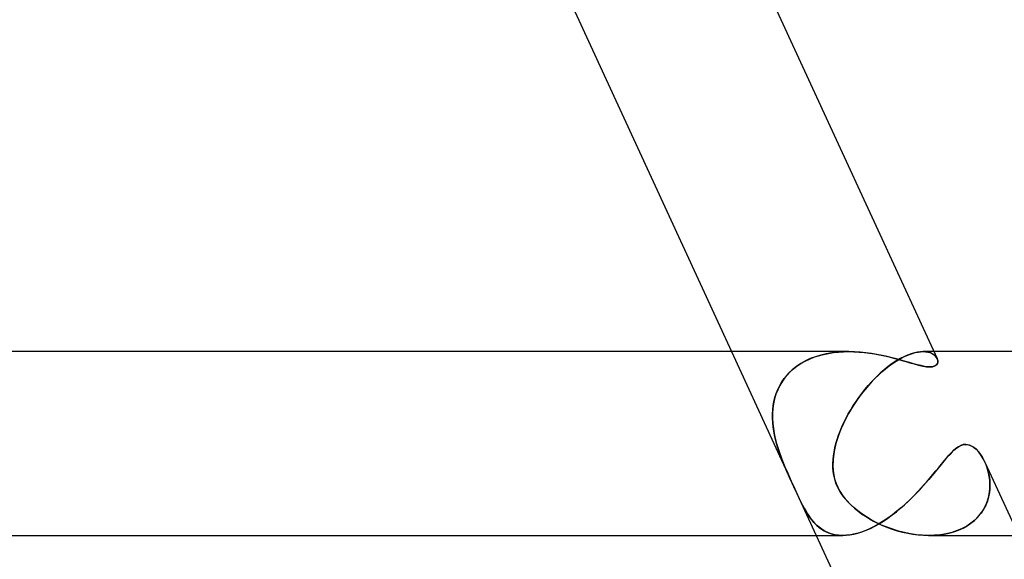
# Model space of a CAD drawing. Header units: millimetres. Extents: x -305 to 305, y -2 to 230.
# Tile 54 of 63: x 232 to 254, y 22 to 34. Entities that reach past the tile are written whole.
import ezdxf

# ---------------------------------------------------------------- set-up
doc = ezdxf.new("R2010")
doc.units = ezdxf.units.MM
doc.layers.add('HIDDEN', color=7, linetype='Continuous')
doc.layers.add('THICK', color=7, linetype='Continuous')

msp = doc.modelspace()

# ---------------------------------------------------------------- linework, layer by layer
at = {"layer": 'HIDDEN'}
for p, q in [((247.789, 27), (249.628, 23)), ((249.893, 26.962), (250.002, 26.979)), ((250.091, 26.989), (249.968, 26.974)), ((250.002, 26.979), (250.113, 26.991)), ((250.214, 26.997), (250.091, 26.989)), ((250.113, 26.991), (250.224, 26.998)), ((250.337, 27), (250.214, 26.997)), ((250.224, 26.998), (250.335, 27)), ((250.463, 26.997), (250.337, 27)), ((250.587, 26.989), (250.463, 26.997)), ((250.711, 26.977), (250.587, 26.989)), ((251.72, 26.962), (251.783, 26.979)), ((251.831, 26.989), (251.764, 26.974)), ((251.783, 26.979), (251.843, 26.991)), ((251.895, 26.997), (251.831, 26.989)), ((251.843, 26.991), (251.899, 26.998)), ((251.953, 27), (251.895, 26.997)), ((251.899, 26.998), (251.952, 27)), ((251.952, 27), (252.005, 26.997)), ((252.191, 27), (251.952, 27)), ((252.012, 26.997), (251.953, 27)), ((252.005, 26.997), (252.053, 26.99)), ((252.065, 26.988), (252.012, 26.997)), ((252.053, 26.99), (252.097, 26.979)), ((252.113, 26.974), (252.065, 26.988)), ((252.097, 26.979), (252.137, 26.964)), ((249.394, 26.798), (249.292, 26.74)), ((249.297, 26.743), (249.387, 26.794)), ((249.387, 26.794), (249.481, 26.839)), ((249.501, 26.848), (249.394, 26.798)), ((249.481, 26.839), (249.58, 26.878)), ((249.613, 26.89), (249.501, 26.848)), ((249.58, 26.878), (249.682, 26.912)), ((249.728, 26.925), (249.613, 26.89)), ((249.682, 26.912), (249.786, 26.94)), ((249.847, 26.953), (249.728, 26.925)), ((249.786, 26.94), (249.893, 26.962)), ((249.968, 26.974), (249.847, 26.953)), ((250.832, 26.96), (250.711, 26.977)), ((250.949, 26.941), (250.832, 26.96)), ((251.063, 26.918), (250.949, 26.941)), ((251.172, 26.894), (251.063, 26.918)), ((251.278, 26.868), (251.172, 26.894)), ((251.378, 26.842), (251.278, 26.868)), ((251.371, 26.798), (251.284, 26.74)), ((251.288, 26.744), (251.365, 26.794)), ((251.365, 26.794), (251.44, 26.839)), ((251.456, 26.848), (251.371, 26.798)), ((251.475, 26.815), (251.378, 26.842)), ((251.44, 26.839), (251.514, 26.878)), ((251.537, 26.89), (251.456, 26.848)), ((251.569, 26.788), (251.475, 26.815)), ((251.514, 26.878), (251.585, 26.912)), ((251.616, 26.925), (251.537, 26.89)), ((251.66, 26.762), (251.569, 26.788)), ((251.585, 26.912), (251.654, 26.94)), ((251.692, 26.953), (251.616, 26.925)), ((251.654, 26.94), (251.72, 26.962)), ((251.764, 26.974), (251.692, 26.953)), ((252.154, 26.955), (252.113, 26.974)), ((252.137, 26.964), (252.171, 26.945)), ((252.189, 26.933), (252.154, 26.955)), ((252.171, 26.945), (252.201, 26.924)), ((252.218, 26.909), (252.189, 26.933)), ((252.201, 26.924), (252.226, 26.901)), ((252.241, 26.882), (252.218, 26.909)), ((252.226, 26.901), (252.246, 26.876)), ((252.258, 26.854), (252.241, 26.882)), ((252.246, 26.876), (252.26, 26.85)), ((252.26, 26.85), (252.27, 26.823)), ((252.274, 26.77), (252.266, 26.742)), ((252.27, 26.823), (252.275, 26.797)), ((252.275, 26.797), (252.274, 26.77)), ((248.995, 26.491), (249.061, 26.562)), ((249.109, 26.606), (249.029, 26.529)), ((249.061, 26.562), (249.134, 26.627)), ((249.197, 26.676), (249.109, 26.606)), ((249.134, 26.627), (249.213, 26.688)), ((249.292, 26.74), (249.197, 26.676)), ((249.213, 26.688), (249.297, 26.743)), ((250.98, 26.491), (251.057, 26.562)), ((251.108, 26.606), (251.021, 26.529)), ((251.057, 26.562), (251.134, 26.627)), ((251.196, 26.676), (251.108, 26.606)), ((251.134, 26.627), (251.212, 26.688)), ((251.284, 26.74), (251.196, 26.676)), ((251.212, 26.688), (251.288, 26.744)), ((251.748, 26.737), (251.66, 26.762)), ((251.831, 26.714), (251.748, 26.737)), ((251.909, 26.695), (251.831, 26.714)), ((251.981, 26.68), (251.909, 26.695)), ((252.047, 26.67), (251.981, 26.68)), ((252.104, 26.667), (252.047, 26.67)), ((252.169, 26.673), (252.104, 26.667)), ((252.217, 26.69), (252.169, 26.673)), ((252.248, 26.714), (252.217, 26.69)), ((252.266, 26.742), (252.248, 26.714)), ((248.835, 26.26), (248.881, 26.34)), ((248.893, 26.358), (248.838, 26.266)), ((248.881, 26.34), (248.935, 26.417)), ((248.957, 26.446), (248.893, 26.358)), ((248.935, 26.417), (248.995, 26.491)), ((249.029, 26.529), (248.957, 26.446)), ((250.759, 26.26), (250.831, 26.34)), ((250.848, 26.358), (250.764, 26.266)), ((250.831, 26.34), (250.905, 26.417)), ((250.933, 26.446), (250.848, 26.358)), ((250.905, 26.417), (250.98, 26.491)), ((251.021, 26.529), (250.933, 26.446)), ((248.791, 26.17), (248.753, 26.071)), ((248.76, 26.092), (248.794, 26.177)), ((248.838, 26.266), (248.791, 26.17)), ((248.794, 26.177), (248.835, 26.26)), ((250.684, 26.17), (250.606, 26.071)), ((250.622, 26.092), (250.689, 26.177)), ((250.764, 26.266), (250.684, 26.17)), ((250.689, 26.177), (250.759, 26.26)), ((248.695, 25.826), (248.711, 25.916)), ((248.723, 25.97), (248.701, 25.865)), ((248.711, 25.916), (248.732, 26.005)), ((248.753, 26.071), (248.723, 25.97)), ((248.732, 26.005), (248.76, 26.092)), ((250.436, 25.826), (250.495, 25.916)), ((250.532, 25.97), (250.462, 25.866)), ((250.495, 25.916), (250.557, 26.005)), ((250.606, 26.071), (250.532, 25.97)), ((250.557, 26.005), (250.622, 26.092)), ((248.687, 25.76), (248.679, 25.652)), ((248.679, 25.643), (248.684, 25.735)), ((248.684, 25.735), (248.695, 25.826)), ((248.701, 25.865), (248.687, 25.76)), ((250.327, 25.643), (250.38, 25.735)), ((250.395, 25.76), (250.332, 25.652)), ((250.38, 25.735), (250.436, 25.826)), ((250.462, 25.866), (250.395, 25.76)), ((248.679, 25.652), (248.679, 25.544)), ((248.679, 25.55), (248.679, 25.643)), ((248.684, 25.457), (248.679, 25.55)), ((248.679, 25.544), (248.686, 25.435)), ((250.274, 25.544), (250.221, 25.435)), ((250.231, 25.457), (250.278, 25.55)), ((250.332, 25.652), (250.274, 25.544)), ((250.278, 25.55), (250.327, 25.643)), ((248.693, 25.364), (248.684, 25.457)), ((248.686, 25.435), (248.698, 25.325)), ((248.706, 25.271), (248.693, 25.364)), ((248.698, 25.325), (248.716, 25.215)), ((248.723, 25.179), (248.706, 25.271)), ((250.115, 25.18), (250.15, 25.271)), ((250.172, 25.325), (250.129, 25.215)), ((250.15, 25.271), (250.189, 25.364)), ((250.221, 25.435), (250.172, 25.325)), ((250.189, 25.364), (250.231, 25.457)), ((248.716, 25.215), (248.739, 25.107)), ((248.744, 25.089), (248.723, 25.179)), ((248.739, 25.107), (248.767, 25)), ((248.767, 25), (248.744, 25.089)), ((250.091, 25.107), (250.059, 25)), ((250.059, 25), (250.085, 25.089)), ((250.085, 25.089), (250.115, 25.18)), ((250.129, 25.215), (250.091, 25.107)), ((248.793, 24.91), (248.767, 25)), ((248.767, 25), (248.821, 24.826)), ((248.822, 24.822), (248.793, 24.91)), ((250.018, 24.822), (250.036, 24.91)), ((250.059, 25), (250.019, 24.826)), ((250.036, 24.91), (250.059, 25)), ((252.568, 24.801), (252.624, 24.857)), ((252.624, 24.857), (252.684, 24.906)), ((252.684, 24.906), (252.747, 24.946)), ((252.747, 24.946), (252.813, 24.972)), ((252.813, 24.972), (252.879, 24.982)), ((252.879, 24.982), (252.938, 24.974)), ((252.938, 24.974), (252.996, 24.953)), ((252.996, 24.953), (253.052, 24.92)), ((253.052, 24.92), (253.105, 24.876)), ((253.105, 24.876), (253.155, 24.823)), ((248.821, 24.826), (248.882, 24.657)), ((248.852, 24.736), (248.822, 24.822)), ((248.884, 24.651), (248.852, 24.736)), ((248.882, 24.657), (248.947, 24.495)), ((248.918, 24.567), (248.884, 24.651)), ((249.996, 24.657), (249.992, 24.495)), ((249.992, 24.567), (249.996, 24.651)), ((250.019, 24.826), (249.996, 24.657)), ((249.996, 24.651), (250.005, 24.736)), ((250.005, 24.736), (250.018, 24.822)), ((252.409, 24.622), (252.463, 24.685)), ((252.463, 24.685), (252.515, 24.744)), ((252.515, 24.744), (252.568, 24.801)), ((253.155, 24.823), (253.202, 24.762)), ((253.202, 24.762), (253.245, 24.696)), ((253.245, 24.696), (253.283, 24.624)), ((253.283, 24.624), (253.318, 24.546)), ((248.953, 24.481), (248.918, 24.567)), ((248.947, 24.495), (249.009, 24.353)), ((248.99, 24.395), (248.953, 24.481)), ((249.993, 24.481), (249.992, 24.567)), ((249.992, 24.495), (250.005, 24.353)), ((250, 24.395), (249.993, 24.481)), ((252.232, 24.404), (252.294, 24.481)), ((252.294, 24.481), (252.353, 24.553)), ((252.353, 24.553), (252.409, 24.622)), ((253.329, 24.519), (253.299, 24.591)), ((253.318, 24.546), (253.347, 24.467)), ((253.355, 24.443), (253.329, 24.519)), ((253.347, 24.467), (253.371, 24.384)), ((253.376, 24.363), (253.355, 24.443)), ((249.028, 24.309), (248.99, 24.395)), ((249.009, 24.353), (249.062, 24.233)), ((249.066, 24.224), (249.028, 24.309)), ((249.062, 24.233), (249.108, 24.133)), ((249.104, 24.141), (249.066, 24.224)), ((250.013, 24.309), (250, 24.395)), ((250.005, 24.353), (250.03, 24.233)), ((250.033, 24.224), (250.013, 24.309)), ((250.03, 24.233), (250.062, 24.133)), ((250.059, 24.141), (250.033, 24.224)), ((252.028, 24.162), (252.099, 24.244)), ((252.099, 24.244), (252.167, 24.325)), ((252.167, 24.325), (252.232, 24.404)), ((253.371, 24.384), (253.39, 24.296)), ((253.393, 24.281), (253.376, 24.363)), ((253.39, 24.296), (253.402, 24.206)), ((253.403, 24.198), (253.393, 24.281)), ((253.402, 24.206), (253.408, 24.115)), ((253.408, 24.113), (253.403, 24.198)), ((249.141, 24.06), (249.104, 24.141)), ((249.108, 24.133), (249.147, 24.047)), ((249.178, 23.98), (249.141, 24.06)), ((249.147, 24.047), (249.186, 23.964)), ((249.214, 23.902), (249.178, 23.98)), ((250.093, 24.06), (250.059, 24.141)), ((250.062, 24.133), (250.099, 24.047)), ((250.134, 23.98), (250.093, 24.06)), ((250.099, 24.047), (250.143, 23.964)), ((250.182, 23.902), (250.134, 23.98)), ((251.801, 23.912), (251.88, 23.995)), ((251.88, 23.995), (251.955, 24.079)), ((251.955, 24.079), (252.028, 24.162)), ((253.406, 24.022), (253.396, 23.93)), ((253.398, 23.943), (253.406, 24.028)), ((253.408, 24.115), (253.406, 24.022)), ((253.406, 24.028), (253.408, 24.113)), ((249.186, 23.964), (249.223, 23.884)), ((249.25, 23.826), (249.214, 23.902)), ((249.223, 23.884), (249.26, 23.806)), ((249.286, 23.751), (249.25, 23.826)), ((249.26, 23.806), (249.296, 23.732)), ((250.143, 23.964), (250.194, 23.884)), ((250.237, 23.826), (250.182, 23.902)), ((250.194, 23.884), (250.252, 23.806)), ((250.299, 23.751), (250.237, 23.826)), ((250.252, 23.806), (250.317, 23.732)), ((251.637, 23.749), (251.72, 23.83)), ((251.72, 23.83), (251.801, 23.912)), ((253.331, 23.694), (253.36, 23.775)), ((253.378, 23.838), (253.351, 23.747)), ((253.36, 23.775), (253.383, 23.859)), ((253.396, 23.93), (253.378, 23.838)), ((253.383, 23.859), (253.398, 23.943)), ((249.323, 23.678), (249.286, 23.751)), ((249.296, 23.732), (249.332, 23.661)), ((249.361, 23.607), (249.323, 23.678)), ((249.332, 23.661), (249.367, 23.595)), ((249.4, 23.536), (249.361, 23.607)), ((249.367, 23.595), (249.403, 23.532)), ((250.368, 23.678), (250.299, 23.751)), ((250.317, 23.732), (250.386, 23.662)), ((250.446, 23.607), (250.368, 23.678)), ((250.386, 23.662), (250.459, 23.595)), ((250.531, 23.536), (250.446, 23.607)), ((250.459, 23.595), (250.536, 23.532)), ((251.373, 23.517), (251.463, 23.592)), ((251.463, 23.592), (251.551, 23.669)), ((251.551, 23.669), (251.637, 23.749)), ((253.27, 23.571), (253.215, 23.488)), ((253.249, 23.537), (253.294, 23.614)), ((253.315, 23.658), (253.27, 23.571)), ((253.294, 23.614), (253.331, 23.694)), ((253.351, 23.747), (253.315, 23.658)), ((249.441, 23.468), (249.4, 23.536)), ((249.403, 23.532), (249.438, 23.473)), ((249.438, 23.473), (249.475, 23.417)), ((249.485, 23.402), (249.441, 23.468)), ((249.475, 23.417), (249.513, 23.363)), ((249.531, 23.34), (249.485, 23.402)), ((249.513, 23.363), (249.554, 23.312)), ((249.58, 23.282), (249.531, 23.34)), ((250.623, 23.468), (250.531, 23.536)), ((250.536, 23.532), (250.616, 23.473)), ((250.616, 23.473), (250.699, 23.417)), ((250.721, 23.402), (250.623, 23.468)), ((250.699, 23.417), (250.786, 23.363)), ((250.826, 23.34), (250.721, 23.402)), ((250.786, 23.363), (250.878, 23.312)), ((250.936, 23.282), (250.826, 23.34)), ((251.092, 23.313), (251.187, 23.377)), ((251.187, 23.377), (251.281, 23.445)), ((251.281, 23.445), (251.373, 23.517)), ((253.068, 23.326), (253.136, 23.392)), ((253.151, 23.409), (253.077, 23.335)), ((253.136, 23.392), (253.197, 23.463)), ((253.215, 23.488), (253.151, 23.409)), ((253.197, 23.463), (253.249, 23.537)), ((249.554, 23.312), (249.598, 23.263)), ((249.633, 23.227), (249.58, 23.282)), ((249.598, 23.263), (249.643, 23.218)), ((249.69, 23.178), (249.633, 23.227)), ((249.643, 23.218), (249.692, 23.175)), ((249.75, 23.133), (249.69, 23.178)), ((249.692, 23.175), (249.744, 23.137)), ((249.744, 23.137), (249.8, 23.102)), ((249.815, 23.094), (249.75, 23.133)), ((250.715, 23.113), (250.809, 23.154)), ((250.809, 23.154), (250.903, 23.202)), ((250.878, 23.312), (250.974, 23.263)), ((250.903, 23.202), (250.998, 23.255)), ((251.051, 23.227), (250.936, 23.282)), ((250.974, 23.263), (251.073, 23.218)), ((250.998, 23.255), (251.092, 23.313)), ((251.171, 23.178), (251.051, 23.227)), ((251.073, 23.218), (251.177, 23.175)), ((251.295, 23.133), (251.171, 23.178)), ((251.177, 23.175), (251.283, 23.137)), ((251.283, 23.137), (251.393, 23.102)), ((251.422, 23.094), (251.295, 23.133)), ((252.8, 23.15), (252.692, 23.104)), ((252.726, 23.117), (252.821, 23.161)), ((252.901, 23.204), (252.8, 23.15)), ((252.821, 23.161), (252.91, 23.21)), ((252.993, 23.266), (252.901, 23.204)), ((252.91, 23.21), (252.992, 23.265)), ((252.992, 23.265), (253.068, 23.326)), ((253.077, 23.335), (252.993, 23.266)), ((249.8, 23.102), (249.859, 23.072)), ((249.884, 23.061), (249.815, 23.094)), ((249.859, 23.072), (249.921, 23.047)), ((249.957, 23.035), (249.884, 23.061)), ((249.921, 23.047), (249.986, 23.027)), ((250.034, 23.016), (249.957, 23.035)), ((249.986, 23.027), (250.055, 23.012)), ((250.115, 23.004), (250.034, 23.016)), ((250.055, 23.012), (250.127, 23.003)), ((250.2, 23), (250.115, 23.004)), ((250.127, 23.003), (250.202, 23)), ((250.202, 23), (250.281, 23.003)), ((250.281, 23.003), (250.362, 23.012)), ((250.362, 23.012), (250.447, 23.027)), ((250.447, 23.027), (250.533, 23.049)), ((250.533, 23.049), (250.623, 23.078)), ((250.623, 23.078), (250.715, 23.113)), ((251.393, 23.102), (251.505, 23.072)), ((251.551, 23.061), (251.422, 23.094)), ((251.505, 23.072), (251.618, 23.047)), ((251.68, 23.035), (251.551, 23.061)), ((251.618, 23.047), (251.731, 23.027)), ((251.811, 23.016), (251.68, 23.035)), ((251.731, 23.027), (251.845, 23.012)), ((251.941, 23.004), (251.811, 23.016)), ((251.845, 23.012), (251.96, 23.003)), ((252.071, 23), (251.941, 23.004)), ((251.96, 23.003), (252.074, 23)), ((252.202, 23.004), (252.071, 23)), ((252.074, 23), (252.189, 23.003)), ((252.079, 23), (254.031, 23)), ((252.189, 23.003), (252.302, 23.012)), ((252.33, 23.016), (252.202, 23.004)), ((252.302, 23.012), (252.413, 23.028)), ((252.455, 23.036), (252.33, 23.016)), ((252.413, 23.028), (252.521, 23.051)), ((252.576, 23.066), (252.455, 23.036)), ((252.521, 23.051), (252.625, 23.081)), ((252.692, 23.104), (252.576, 23.066)), ((252.625, 23.081), (252.726, 23.117))]:
    msp.add_line(p, q, dxfattribs=at)
at = {"layer": 'THICK'}
for p, q in [((248.072, 35.959), (252.261, 26.849)), ((244.34, 34.5), (247.789, 27)), ((250.335, 27), (1.618, 27)), ((250.335, 27), (250.449, 26.998)), ((250.449, 26.998), (250.563, 26.991)), ((250.563, 26.991), (250.676, 26.981)), ((250.676, 26.981), (250.788, 26.967)), ((290, 27), (252.191, 27)), ((250.788, 26.967), (250.899, 26.95)), ((250.899, 26.95), (251.006, 26.93)), ((251.006, 26.93), (251.111, 26.908)), ((251.111, 26.908), (251.212, 26.885)), ((251.212, 26.885), (251.309, 26.86)), ((251.309, 26.86), (251.403, 26.835)), ((251.403, 26.835), (251.492, 26.81)), ((251.492, 26.81), (251.577, 26.786)), ((251.577, 26.786), (251.665, 26.76)), ((252.269, 26.826), (252.258, 26.854)), ((252.267, 26.743), (252.274, 26.77)), ((252.275, 26.798), (252.269, 26.826)), ((252.274, 26.77), (252.275, 26.798)), ((251.665, 26.76), (251.758, 26.734)), ((251.758, 26.734), (251.852, 26.708)), ((251.852, 26.708), (251.944, 26.687)), ((251.944, 26.687), (252.03, 26.672)), ((252.03, 26.672), (252.104, 26.667)), ((252.104, 26.667), (252.155, 26.671)), ((252.155, 26.671), (252.197, 26.681)), ((252.197, 26.681), (252.229, 26.697)), ((252.229, 26.697), (252.252, 26.718)), ((252.252, 26.718), (252.267, 26.743)), ((252.616, 24.849), (252.564, 24.797)), ((252.668, 24.894), (252.616, 24.849)), ((252.721, 24.931), (252.668, 24.894)), ((252.773, 24.958), (252.721, 24.931)), ((252.826, 24.976), (252.773, 24.958)), ((252.879, 24.982), (252.826, 24.976)), ((252.96, 24.968), (252.879, 24.982)), ((253.036, 24.931), (252.96, 24.968)), ((253.105, 24.876), (253.036, 24.931)), ((253.165, 24.811), (253.105, 24.876)), ((252.458, 24.68), (252.403, 24.614)), ((252.511, 24.741), (252.458, 24.68)), ((252.564, 24.797), (252.511, 24.741)), ((253.216, 24.742), (253.165, 24.811)), ((253.26, 24.67), (253.216, 24.742)), ((253.299, 24.591), (253.26, 24.67)), ((252.282, 24.467), (252.217, 24.387)), ((252.344, 24.542), (252.282, 24.467)), ((252.403, 24.614), (252.344, 24.542)), ((253.297, 24.596), (257.579, 15.285)), ((252.077, 24.218), (252.001, 24.13)), ((252.149, 24.304), (252.077, 24.218)), ((252.217, 24.387), (252.149, 24.304)), ((251.922, 24.042), (251.84, 23.953)), ((252.001, 24.13), (251.922, 24.042)), ((251.667, 23.778), (251.576, 23.692)), ((251.755, 23.865), (251.667, 23.778)), ((251.84, 23.953), (251.755, 23.865)), ((251.482, 23.608), (251.385, 23.527)), ((251.576, 23.692), (251.482, 23.608)), ((251.185, 23.376), (251.083, 23.307)), ((251.286, 23.449), (251.185, 23.376)), ((251.385, 23.527), (251.286, 23.449)), ((250.773, 23.137), (250.671, 23.095)), ((250.875, 23.187), (250.773, 23.137)), ((250.979, 23.244), (250.875, 23.187)), ((251.083, 23.307), (250.979, 23.244)), ((2, 23), (250.206, 23)), ((249.628, 23), (253.077, 15.5)), ((250.288, 23.003), (250.2, 23)), ((250.378, 23.014), (250.288, 23.003)), ((250.473, 23.033), (250.378, 23.014)), ((250.57, 23.06), (250.473, 23.033)), ((250.671, 23.095), (250.57, 23.06))]:
    msp.add_line(p, q, dxfattribs=at)

doc.saveas('drawing.dxf')
